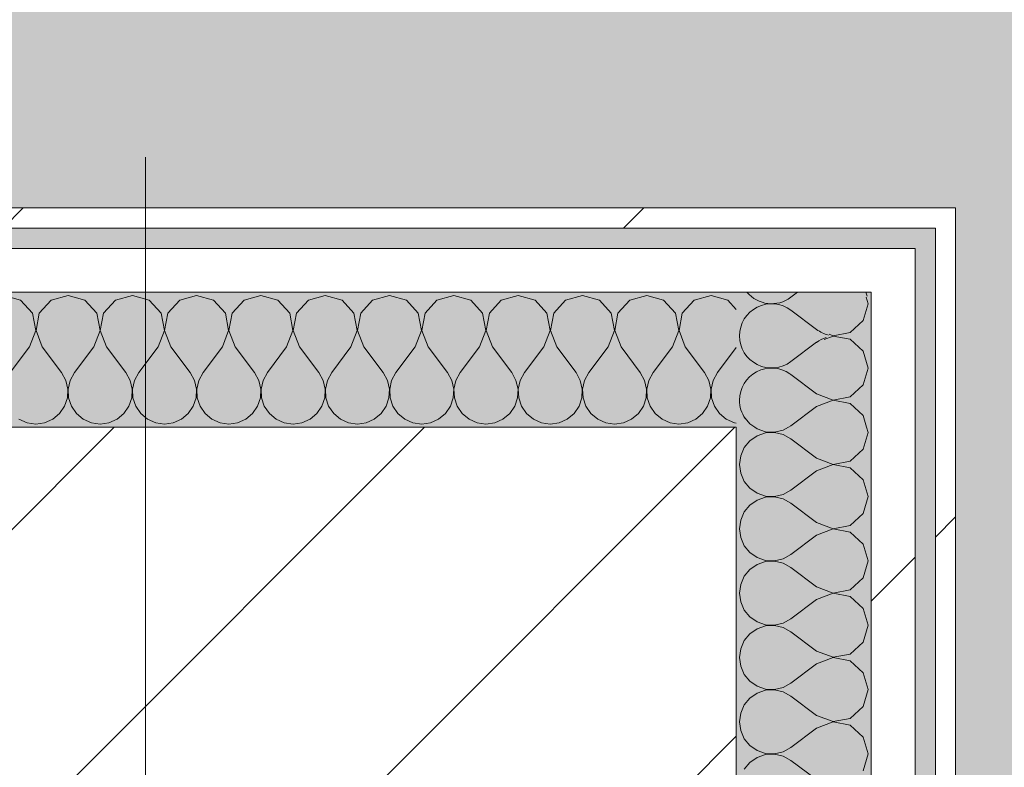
# Model space of a CAD drawing. Header units: millimetres. Extents: x -40968 to 13979, y -19284 to 4746.
# Tile 102 of 113: x -1833 to -1542, y -16890 to -16668. Entities that reach past the tile are written whole.
import ezdxf

# ---------------------------------------------------------------- set-up
doc = ezdxf.new("R2010")
doc.units = ezdxf.units.MM
doc.header["$MEASUREMENT"] = 0
doc.linetypes.add('Wipeout_Contour', pattern=[1000, 0, -1000])
for name, color, linetype in [('10_ESTR_Pilars', 7, 'Continuous'), ('Nuevo_08_E_Envans secs', 7, 'Continuous'), ('Nuevo_14_PAV_Soft Light Grey 0554', 7, 'Continuous')]:
    doc.layers.add(name, color=color, linetype=linetype)
for name, color, linetype, lineweight in [('10_ESTR_Pilars_Pluma_Nº__20', 1, 'Continuous', 5), ('10_ESTR_Pilars_Pluma_Nº__28', 7, 'Continuous', 20), ('10_ESTR_Pilars_Pluma_Nº__42', 8, 'Continuous', 25), ('Nuevo_08_E_Envans secs_Pluma_Nº__1', 7, 'Continuous', 5)]:
    doc.layers.add(name, color=color, linetype=linetype, lineweight=lineweight)
for name, color, linetype, lineweight, true_color in [('Nuevo_08_E_Envans secs_Pluma_Nº__102', 7, 'Continuous', 5, 0xcccccc), ('Nuevo_08_E_Envans secs_Pluma_Nº__171', 171, 'Continuous', 13, 0xaaaaff), ('Nuevo_08_E_Envans secs_Pluma_Nº__177', 7, 'Continuous', 15, 0xf7e046), ('Nuevo_14_PAV_Soft Light Grey 0554_Pluma_Nº__245', 7, 'Continuous', 13, 0xe8e8e8)]:
    doc.layers.add(name, color=color, linetype=linetype, lineweight=lineweight, true_color=true_color)
pattern_1 = [(45, (0, 0), (-183.8478, 183.8478), [195, -65]), (45, (7e-14, 183.85), (-183.8478, 183.8478), [195, -65])]

# ---------------------------------------------------------------- blocks, each defined once
blk = doc.blocks.new('Forjado_1_1', base_point=(-23046.79, -1194.06))
at = {"layer": 'Nuevo_14_PAV_Soft Light Grey 0554_Pluma_Nº__245', "linetype": 'Continuous', "lineweight": 0, "true_color": 0xe8e8e8}
h = blk.add_hatch(color=254, dxfattribs=at)
h.paths.add_polyline_path([(-23046.79, -1194.06), (-1631.11, -1193.63), (-1631.11, -6938.97), (-1556.11, -6938.97), (-1556.11, -7503.98), (-1616.26, -7503.98), (-1616.05, -11935.98), (-1564.89, -11935.98), (-1564.89, -12491.98), (-2024.11, -12491.98), (-2024.11, -12338.98), (-6997.39, -12338.98), (-6997.39, -12391.98), (-3637.68, -12391.98), (-3638.94, -13690.72), (-3644.87, -17130.96), (428.17, -17130.98), (428.89, -16788.98), (778.89, -16788.98), (778.35, -17142.97), (2622.91, -17145.82), (2623.01, -17079.79), (3389.91, -17080.98), (3389.61, -17276.98), (5489.84, -17280.21), (5489.84, -17141.49), (5763.89, -17141.49), (5763.89, -16738.98), (6378.89, -16738.98), (6378.89, -12488.98), (5778.89, -12488.98), (5779.74, -11938.87), (6782.11, -11938.85), (6782.11, -9207.42), (6082.11, -9207.42), (6016.11, -7504.98), (6016.11, -9073.42), (2073.42, -9073.42), (2073.42, -5267.32), (5998.89, -5267.32), (5998.89, -1708.98), (5884.89, -967.98), (7332.11, -967.98), (7332.11, 1999.55), (-28277.4, 1999.55), (-23028.39, 1969.01)])
h.paths.add_polyline_path([(492.89, -5267.32), (1951.42, -5267.32), (1951.42, -9073.42), (492.89, -9073.42)], flags=0)
blk = doc.blocks.new('*X432')
at = {"layer": 'Nuevo_08_E_Envans secs_Pluma_Nº__102', "color": 254, "linetype": 'Continuous', "lineweight": 5, "true_color": 0xcccccc}
for p, q in [((-1602.92, -16748.98), (-1604.92, -16750.48)), ((-1597.3, -16760), (-1604.92, -16754.29)), ((-1597.3, -16763.81), (-1604.92, -16769.52))]:
    blk.add_line(p, q, dxfattribs=at)
for centre, start, end in [((-1610.63, -16742.86), 219.9756, 306.8699), ((-1591.59, -16752.38), 13.3318, 20.9491), ((-1610.63, -16761.9), 53.1301, 180), ((-1610.63, -16761.9), 180, 306.8699), ((-1591.59, -16752.38), 233.1301, 256.6682), ((-1591.59, -16771.43), 107.7747, 126.8699), ((-1610.63, -16780.95), 55.4925, 180), ((-1610.63, -16780.95), 180, 214.5075)]:
    blk.add_arc(centre, 9.52, start, end, dxfattribs=at)
blk = doc.blocks.new('*X437')
at = {"layer": 'Nuevo_08_E_Envans secs_Pluma_Nº__102', "color": 254, "linetype": 'Continuous', "lineweight": 5, "true_color": 0xcccccc}
for p, q in [((-1615.61, -16788.98), (-1614.89, -16789.47)), ((-1614.89, -16789.47), (-1612.4, -16790.31)), ((-1612.4, -16790.64), (-1614.89, -16791.48)), ((-1612.4, -16790.31), (-1609.78, -16790.44)), ((-1609.78, -16790.51), (-1612.4, -16790.64)), ((-1609.78, -16790.44), (-1607.22, -16789.84)), ((-1607.22, -16791.11), (-1609.78, -16790.51)), ((-1607.22, -16789.84), (-1605.65, -16788.98)), ((-1604.92, -16792.38), (-1607.22, -16791.11)), ((-1583.48, -16795.48), (-1582.06, -16790.48)), ((-1582.06, -16790.48), (-1582.49, -16788.98)), ((-1617.06, -16792.97), (-1618.73, -16794.99)), ((-1614.89, -16791.48), (-1617.06, -16792.97)), ((-1597.3, -16798.1), (-1604.92, -16792.38)), ((-1618.73, -16794.99), (-1619.79, -16797.4)), ((-1587.33, -16798.99), (-1583.48, -16795.48)), ((-1619.79, -16797.4), (-1620.16, -16800)), ((-1620.16, -16800), (-1619.79, -16802.6)), ((-1597.3, -16798.1), (-1592.44, -16799.96)), ((-1592.44, -16799.96), (-1587.33, -16798.99)), ((-1619.79, -16802.6), (-1618.73, -16805.01)), ((-1597.3, -16801.9), (-1604.92, -16807.62)), ((-1592.44, -16800.04), (-1597.3, -16801.9)), ((-1587.33, -16801.01), (-1592.44, -16800.04)), ((-1583.48, -16804.52), (-1587.33, -16801.01)), ((-1618.73, -16805.01), (-1617.06, -16807.03)), ((-1582.06, -16809.52), (-1583.48, -16804.52)), ((-1617.06, -16807.03), (-1614.89, -16808.52)), ((-1614.89, -16808.52), (-1612.4, -16809.36)), ((-1607.22, -16808.89), (-1604.92, -16807.62)), ((-1614.89, -16810.53), (-1617.06, -16812.02)), ((-1612.4, -16809.69), (-1614.89, -16810.53)), ((-1612.4, -16809.36), (-1609.78, -16809.49)), ((-1609.78, -16809.56), (-1612.4, -16809.69)), ((-1609.78, -16809.49), (-1607.22, -16808.89)), ((-1607.22, -16810.16), (-1609.78, -16809.56)), ((-1604.92, -16811.43), (-1607.22, -16810.16)), ((-1597.3, -16817.14), (-1604.92, -16811.43)), ((-1583.48, -16814.53), (-1582.06, -16809.52)), ((-1618.73, -16814.04), (-1619.79, -16816.45)), ((-1617.06, -16812.02), (-1618.73, -16814.04)), ((-1587.33, -16818.04), (-1583.48, -16814.53)), ((-1619.79, -16816.45), (-1620.16, -16819.05)), ((-1597.3, -16817.14), (-1592.44, -16819.01)), ((-1620.16, -16819.05), (-1619.79, -16821.65)), ((-1592.44, -16819.09), (-1597.3, -16820.95)), ((-1592.44, -16819.01), (-1587.33, -16818.04)), ((-1587.33, -16820.05), (-1592.44, -16819.09)), ((-1583.48, -16823.56), (-1587.33, -16820.05)), ((-1619.79, -16821.65), (-1618.73, -16824.05)), ((-1597.3, -16820.95), (-1604.92, -16826.67)), ((-1618.73, -16824.05), (-1617.06, -16826.08)), ((-1617.06, -16826.08), (-1614.89, -16827.57)), ((-1582.06, -16828.57), (-1583.48, -16823.56)), ((-1614.89, -16827.57), (-1612.4, -16828.41)), ((-1612.4, -16828.74), (-1614.89, -16829.58)), ((-1612.4, -16828.41), (-1609.78, -16828.53)), ((-1609.78, -16828.61), (-1612.4, -16828.74)), ((-1609.78, -16828.53), (-1607.22, -16827.94)), ((-1607.22, -16829.2), (-1609.78, -16828.61)), ((-1607.22, -16827.94), (-1604.92, -16826.67)), ((-1583.48, -16833.58), (-1582.06, -16828.57)), ((-1617.06, -16831.06), (-1618.73, -16833.09)), ((-1614.89, -16829.58), (-1617.06, -16831.06)), ((-1604.92, -16830.48), (-1607.22, -16829.2)), ((-1597.3, -16836.19), (-1604.92, -16830.48)), ((-1618.73, -16833.09), (-1619.79, -16835.49)), ((-1587.33, -16837.09), (-1583.48, -16833.58)), ((-1619.79, -16835.49), (-1620.16, -16838.1)), ((-1597.3, -16836.19), (-1592.44, -16838.06)), ((-1592.44, -16838.06), (-1587.33, -16837.09)), ((-1620.16, -16838.1), (-1619.79, -16840.7)), ((-1619.79, -16840.7), (-1618.73, -16843.1)), ((-1597.3, -16840), (-1604.92, -16845.71)), ((-1592.44, -16838.13), (-1597.3, -16840)), ((-1587.33, -16839.1), (-1592.44, -16838.13)), ((-1583.48, -16842.61), (-1587.33, -16839.1)), ((-1618.73, -16843.1), (-1617.06, -16845.13)), ((-1582.06, -16847.62), (-1583.48, -16842.61)), ((-1617.06, -16845.13), (-1614.89, -16846.61)), ((-1614.89, -16846.61), (-1612.4, -16847.45)), ((-1607.22, -16846.99), (-1604.92, -16845.71)), ((-1614.89, -16848.62), (-1617.06, -16850.11)), ((-1612.4, -16847.78), (-1614.89, -16848.62)), ((-1612.4, -16847.45), (-1609.78, -16847.58)), ((-1609.78, -16847.66), (-1612.4, -16847.78)), ((-1609.78, -16847.58), (-1607.22, -16846.99)), ((-1607.22, -16848.25), (-1609.78, -16847.66)), ((-1604.92, -16849.52), (-1607.22, -16848.25)), ((-1597.3, -16855.24), (-1604.92, -16849.52)), ((-1583.48, -16852.63), (-1582.06, -16847.62)), ((-1618.73, -16852.14), (-1619.79, -16854.54)), ((-1617.06, -16850.11), (-1618.73, -16852.14)), ((-1619.79, -16854.54), (-1620.16, -16857.14)), ((-1597.3, -16855.24), (-1592.44, -16857.1)), ((-1587.33, -16856.14), (-1583.48, -16852.63)), ((-1620.16, -16857.14), (-1619.79, -16859.75)), ((-1592.44, -16857.18), (-1597.3, -16859.05)), ((-1592.44, -16857.1), (-1587.33, -16856.14)), ((-1587.33, -16858.15), (-1592.44, -16857.18)), ((-1583.48, -16861.66), (-1587.33, -16858.15)), ((-1619.79, -16859.75), (-1618.73, -16862.15)), ((-1597.3, -16859.05), (-1604.92, -16864.76)), ((-1618.73, -16862.15), (-1617.06, -16864.17)), ((-1582.06, -16866.67), (-1583.48, -16861.66)), ((-1617.06, -16864.17), (-1614.89, -16865.66)), ((-1614.89, -16865.66), (-1612.4, -16866.5)), ((-1612.4, -16866.83), (-1614.89, -16867.67)), ((-1612.4, -16866.5), (-1609.78, -16866.63)), ((-1609.78, -16866.71), (-1612.4, -16866.83)), ((-1609.78, -16866.63), (-1607.22, -16866.03)), ((-1607.22, -16867.3), (-1609.78, -16866.71)), ((-1607.22, -16866.03), (-1604.92, -16864.76)), ((-1583.48, -16871.67), (-1582.06, -16866.67)), ((-1617.06, -16869.16), (-1618.73, -16871.18)), ((-1614.89, -16867.67), (-1617.06, -16869.16)), ((-1604.92, -16868.57), (-1607.22, -16867.3)), ((-1597.3, -16874.29), (-1604.92, -16868.57)), ((-1618.73, -16871.18), (-1619.79, -16873.59)), ((-1587.33, -16875.19), (-1583.48, -16871.67)), ((-1619.79, -16873.59), (-1620.16, -16876.19)), ((-1597.3, -16874.29), (-1592.44, -16876.15)), ((-1592.44, -16876.15), (-1587.33, -16875.19)), ((-1620.16, -16876.19), (-1619.79, -16878.79)), ((-1597.3, -16878.1), (-1604.92, -16883.81)), ((-1592.44, -16876.23), (-1597.3, -16878.1)), ((-1587.33, -16877.2), (-1592.44, -16876.23)), ((-1583.48, -16880.71), (-1587.33, -16877.2)), ((-1619.79, -16878.79), (-1618.73, -16881.2)), ((-1618.73, -16881.2), (-1617.06, -16883.22)), ((-1582.06, -16885.71), (-1583.48, -16880.71)), ((-1617.06, -16883.22), (-1614.89, -16884.71)), ((-1607.22, -16885.08), (-1604.92, -16883.81)), ((-1614.89, -16886.72), (-1617.06, -16888.21)), ((-1614.89, -16884.71), (-1612.4, -16885.55)), ((-1612.4, -16885.88), (-1614.89, -16886.72)), ((-1612.4, -16885.55), (-1609.78, -16885.68)), ((-1609.78, -16885.75), (-1612.4, -16885.88)), ((-1609.78, -16885.68), (-1607.22, -16885.08)), ((-1607.22, -16886.35), (-1609.78, -16885.75)), ((-1604.92, -16887.62), (-1607.22, -16886.35)), ((-1583.48, -16890.72), (-1582.06, -16885.71)), ((-1617.06, -16888.21), (-1618.73, -16890.23)), ((-1597.3, -16893.33), (-1604.92, -16887.62))]:
    blk.add_line(p, q, dxfattribs=at)
blk = doc.blocks.new('*X438')
at = {"layer": 'Nuevo_08_E_Envans secs_Pluma_Nº__102', "color": 254, "linetype": 'Continuous', "lineweight": 5, "true_color": 0xcccccc}
for p, q in [((-1583.48, -16757.39), (-1582.06, -16752.38)), ((-1582.06, -16752.38), (-1582.6, -16750.47)), ((-1587.33, -16760.9), (-1583.48, -16757.39)), ((-1592.44, -16761.94), (-1595.1, -16762.96)), ((-1593.57, -16761.43), (-1592.44, -16761.87)), ((-1592.44, -16761.87), (-1587.33, -16760.9)), ((-1587.33, -16762.91), (-1592.44, -16761.94)), ((-1583.48, -16766.42), (-1587.33, -16762.91)), ((-1582.06, -16771.43), (-1583.48, -16766.42)), ((-1604.92, -16773.33), (-1605.27, -16773.14)), ((-1597.3, -16779.05), (-1604.92, -16773.33)), ((-1583.48, -16776.44), (-1582.06, -16771.43)), ((-1587.33, -16779.95), (-1583.48, -16776.44)), ((-1597.3, -16779.05), (-1592.44, -16780.91)), ((-1592.44, -16780.99), (-1597.3, -16782.86)), ((-1592.44, -16780.91), (-1587.33, -16779.95)), ((-1587.33, -16781.96), (-1592.44, -16780.99)), ((-1583.48, -16785.47), (-1587.33, -16781.96)), ((-1597.3, -16782.86), (-1604.92, -16788.57)), ((-1618.44, -16786.31), (-1617.06, -16787.98)), ((-1617.06, -16787.98), (-1615.61, -16788.98)), ((-1582.49, -16788.98), (-1583.48, -16785.47)), ((-1605.65, -16788.98), (-1604.92, -16788.57))]:
    blk.add_line(p, q, dxfattribs=at)
blk = doc.blocks.new('Muro_137_1', base_point=(-1621.11, -17276.98))
at = {"color": 254, "linetype": 'Wipeout_Contour', "lineweight": 0, "ltscale": 50395.189096}
blk.add_wipeout([(-1562.11, -16729.98), (-1556.11, -16723.98), (-1562.11, -16723.98)], dxfattribs=at).dxf.layer = 'Nuevo_08_E_Envans secs'
at = {"color": 254, "linetype": 'Wipeout_Contour', "lineweight": 0, "ltscale": 50442.66969}
blk.add_wipeout([(-1581.11, -16735.98), (-1581.11, -16748.98), (-1568.11, -16735.98)], dxfattribs=at).dxf.layer = 'Nuevo_08_E_Envans secs'
at = {"layer": 'Nuevo_08_E_Envans secs_Pluma_Nº__171', "linetype": 'Continuous', "lineweight": 13, "true_color": 0xaaaaff}
h = blk.add_hatch(dxfattribs=at)
h.set_pattern_fill('Panellat_HPL_0001', color=161, style=0, pattern_type=2)
h.set_pattern_definition(pattern_1)
h.paths.add_polyline_path([(-1562.11, -16729.98), (-1556.11, -16723.98), (-1562.11, -16723.98)])
at = {"layer": 'Nuevo_08_E_Envans secs_Pluma_Nº__177', "linetype": 'Continuous', "lineweight": 15, "true_color": 0xf7e046}
h = blk.add_hatch(dxfattribs=at)
h.set_pattern_fill('Panellat_HPL_0001', color=53, style=0, pattern_type=2)
h.set_pattern_definition(pattern_1)
h.paths.add_polyline_path([(-1581.11, -16735.98), (-1581.11, -16748.98), (-1568.11, -16735.98)])
at = {"layer": 'Nuevo_08_E_Envans secs', "color": 7, "lineweight": 20}
blk.add_blockref('*X432', (0, 0), dxfattribs=at)
at = {"color": 254, "linetype": 'Wipeout_Contour', "lineweight": 0, "ltscale": 68008.48869}
blk.add_wipeout([(-1562.11, -16729.98), (-1562.11, -17130.98), (-1556.11, -17130.98), (-1556.11, -16729.98)], dxfattribs=at).dxf.layer = 'Nuevo_08_E_Envans secs'
at = {"color": 254, "linetype": 'Wipeout_Contour', "lineweight": 0, "ltscale": 68052.039862}
blk.add_wipeout([(-1581.11, -16748.98), (-1581.11, -17130.98), (-1568.11, -17130.98), (-1568.11, -16748.98)], dxfattribs=at).dxf.layer = 'Nuevo_08_E_Envans secs'
at = {"layer": 'Nuevo_08_E_Envans secs_Pluma_Nº__171', "linetype": 'Continuous', "lineweight": 13, "true_color": 0xaaaaff}
h = blk.add_hatch(dxfattribs=at)
h.set_pattern_fill('Panellat_HPL_0001', color=161, style=0, pattern_type=2)
h.set_pattern_definition(pattern_1)
h.paths.add_polyline_path([(-1562.11, -16729.98), (-1562.11, -17130.98), (-1556.11, -17130.98), (-1556.11, -16729.98)])
at = {"layer": 'Nuevo_08_E_Envans secs_Pluma_Nº__177', "linetype": 'Continuous', "lineweight": 15, "true_color": 0xf7e046}
h = blk.add_hatch(dxfattribs=at)
h.set_pattern_fill('Panellat_HPL_0001', color=53, style=0, pattern_type=2)
h.set_pattern_definition(pattern_1)
h.paths.add_polyline_path([(-1581.11, -16748.98), (-1581.11, -17130.98), (-1568.11, -17130.98), (-1568.11, -16748.98)])
at = {"layer": 'Nuevo_08_E_Envans secs_Pluma_Nº__1', "color": 7, "linetype": 'Continuous', "lineweight": 5}
for p, q in [((-1562.11, -17130.98), (-1562.11, -16735.98)), ((-1581.11, -17130.98), (-1581.11, -16788.98))]:
    blk.add_line(p, q, dxfattribs=at)
at = {"layer": 'Nuevo_08_E_Envans secs', "color": 7, "lineweight": 20}
for name in ['*X438', '*X437']:
    blk.add_blockref(name, (0, 0), dxfattribs=at)
at = {"color": 254, "linetype": 'Wipeout_Contour', "lineweight": 0, "ltscale": 50401.69485}
blk.add_wipeout([(-1562.11, -16729.98), (-1556.11, -16729.98), (-1556.11, -16723.98)], dxfattribs=at).dxf.layer = 'Nuevo_08_E_Envans secs'
at = {"color": 254, "linetype": 'Wipeout_Contour', "lineweight": 0, "ltscale": 50455.484554}
blk.add_wipeout([(-1581.11, -16748.98), (-1568.11, -16748.98), (-1568.11, -16735.98)], dxfattribs=at).dxf.layer = 'Nuevo_08_E_Envans secs'
at = {"layer": 'Nuevo_08_E_Envans secs_Pluma_Nº__171', "linetype": 'Continuous', "lineweight": 13, "true_color": 0xaaaaff}
h = blk.add_hatch(dxfattribs=at)
h.set_pattern_fill('Panellat_HPL_0001', color=161, style=0, pattern_type=2)
h.set_pattern_definition(pattern_1)
h.paths.add_polyline_path([(-1562.11, -16729.98), (-1556.11, -16729.98), (-1556.11, -16723.98)])
at = {"layer": 'Nuevo_08_E_Envans secs_Pluma_Nº__177', "linetype": 'Continuous', "lineweight": 15, "true_color": 0xf7e046}
h = blk.add_hatch(dxfattribs=at)
h.set_pattern_fill('Panellat_HPL_0001', color=53, style=0, pattern_type=2)
h.set_pattern_definition(pattern_1)
h.paths.add_polyline_path([(-1581.11, -16748.98), (-1568.11, -16748.98), (-1568.11, -16735.98)])
at = {"layer": 'Nuevo_08_E_Envans secs_Pluma_Nº__1', "color": 7, "linetype": 'Continuous', "lineweight": 5}
for p, q in [((-1562.11, -16729.98), (-1568.11, -16729.98)), ((-1562.11, -16735.98), (-1562.11, -16729.98)), ((-1568.11, -16735.98), (-1581.11, -16735.98)), ((-1568.11, -16748.98), (-1568.11, -16735.98)), ((-1581.11, -16748.98), (-1621.11, -16748.98)), ((-1581.11, -16788.98), (-1581.11, -16748.98)), ((-1568.11, -17130.98), (-1568.11, -16748.98))]:
    blk.add_line(p, q, dxfattribs=at)
at = {"layer": 'Nuevo_08_E_Envans secs_Pluma_Nº__1', "color": 7, "linetype": 'Continuous', "lineweight": 5, "flags": 128}
for points in [[(-1556.11, -16723.98), (-1562.11, -16723.98)], [(-1556.11, -17130.98), (-1556.11, -16723.98)]]:
    blk.add_lwpolyline(points, dxfattribs=at)
blk = doc.blocks.new('*X441')
at = {"layer": 'Nuevo_08_E_Envans secs_Pluma_Nº__102', "color": 254, "linetype": 'Continuous', "lineweight": 5, "true_color": 0xcccccc}
for p, q in [((-1833.09, -16751.35), (-1838.1, -16749.93)), ((-1819.05, -16749.93), (-1824.05, -16751.35)), ((-1814.04, -16751.35), (-1819.05, -16749.93)), ((-1800, -16749.93), (-1805.01, -16751.35)), ((-1794.99, -16751.35), (-1800, -16749.93)), ((-1780.95, -16749.93), (-1785.96, -16751.35)), ((-1775.95, -16751.35), (-1780.95, -16749.93)), ((-1761.9, -16749.93), (-1766.91, -16751.35)), ((-1756.9, -16751.35), (-1761.9, -16749.93)), ((-1742.86, -16749.93), (-1747.86, -16751.35)), ((-1737.85, -16751.35), (-1742.86, -16749.93)), ((-1723.81, -16749.93), (-1728.82, -16751.35)), ((-1718.8, -16751.35), (-1723.81, -16749.93)), ((-1704.76, -16749.93), (-1709.77, -16751.35)), ((-1699.75, -16751.35), (-1704.76, -16749.93)), ((-1685.71, -16749.93), (-1690.72, -16751.35)), ((-1680.71, -16751.35), (-1685.71, -16749.93)), ((-1666.67, -16749.93), (-1671.67, -16751.35)), ((-1661.66, -16751.35), (-1666.67, -16749.93)), ((-1647.62, -16749.93), (-1652.63, -16751.35)), ((-1642.61, -16751.35), (-1647.62, -16749.93)), ((-1628.57, -16749.93), (-1633.58, -16751.35)), ((-1623.56, -16751.35), (-1628.57, -16749.93)), ((-1829.58, -16755.19), (-1833.09, -16751.35)), ((-1824.05, -16751.35), (-1827.57, -16755.19)), ((-1810.53, -16755.19), (-1814.04, -16751.35)), ((-1805.01, -16751.35), (-1808.52, -16755.19)), ((-1791.48, -16755.19), (-1794.99, -16751.35)), ((-1785.96, -16751.35), (-1789.47, -16755.19)), ((-1772.43, -16755.19), (-1775.95, -16751.35)), ((-1766.91, -16751.35), (-1770.42, -16755.19)), ((-1753.39, -16755.19), (-1756.9, -16751.35)), ((-1747.86, -16751.35), (-1751.38, -16755.19)), ((-1734.34, -16755.19), (-1737.85, -16751.35)), ((-1728.82, -16751.35), (-1732.33, -16755.19)), ((-1715.29, -16755.19), (-1718.8, -16751.35)), ((-1709.77, -16751.35), (-1713.28, -16755.19)), ((-1696.24, -16755.19), (-1699.75, -16751.35)), ((-1690.72, -16751.35), (-1694.23, -16755.19)), ((-1677.2, -16755.19), (-1680.71, -16751.35)), ((-1671.67, -16751.35), (-1675.19, -16755.19)), ((-1658.15, -16755.19), (-1661.66, -16751.35)), ((-1652.63, -16751.35), (-1656.14, -16755.19)), ((-1639.1, -16755.19), (-1642.61, -16751.35)), ((-1633.58, -16751.35), (-1637.09, -16755.19)), ((-1621.11, -16754.04), (-1623.56, -16751.35)), ((-1828.61, -16760.31), (-1829.58, -16755.19)), ((-1827.57, -16755.19), (-1828.53, -16760.31)), ((-1809.56, -16760.31), (-1810.53, -16755.19)), ((-1808.52, -16755.19), (-1809.49, -16760.31)), ((-1790.51, -16760.31), (-1791.48, -16755.19)), ((-1789.47, -16755.19), (-1790.44, -16760.31)), ((-1771.47, -16760.31), (-1772.43, -16755.19)), ((-1770.42, -16755.19), (-1771.39, -16760.31)), ((-1752.42, -16760.31), (-1753.39, -16755.19)), ((-1751.38, -16755.19), (-1752.34, -16760.31)), ((-1733.37, -16760.31), (-1734.34, -16755.19)), ((-1732.33, -16755.19), (-1733.29, -16760.31)), ((-1714.32, -16760.31), (-1715.29, -16755.19)), ((-1713.28, -16755.19), (-1714.25, -16760.31)), ((-1695.28, -16760.31), (-1696.24, -16755.19)), ((-1694.23, -16755.19), (-1695.2, -16760.31)), ((-1676.23, -16760.31), (-1677.2, -16755.19)), ((-1675.19, -16755.19), (-1676.15, -16760.31)), ((-1657.18, -16760.31), (-1658.15, -16755.19)), ((-1656.14, -16755.19), (-1657.1, -16760.31)), ((-1638.13, -16760.31), (-1639.1, -16755.19)), ((-1637.09, -16755.19), (-1638.06, -16760.31)), ((-1830.48, -16765.17), (-1828.61, -16760.31)), ((-1828.53, -16760.31), (-1826.67, -16765.17)), ((-1811.43, -16765.17), (-1809.56, -16760.31)), ((-1809.49, -16760.31), (-1807.62, -16765.17)), ((-1792.38, -16765.17), (-1790.51, -16760.31)), ((-1790.44, -16760.31), (-1788.57, -16765.17)), ((-1773.33, -16765.17), (-1771.47, -16760.31)), ((-1771.39, -16760.31), (-1769.52, -16765.17)), ((-1754.29, -16765.17), (-1752.42, -16760.31)), ((-1752.34, -16760.31), (-1750.48, -16765.17)), ((-1735.24, -16765.17), (-1733.37, -16760.31)), ((-1733.29, -16760.31), (-1731.43, -16765.17)), ((-1716.19, -16765.17), (-1714.32, -16760.31)), ((-1714.25, -16760.31), (-1712.38, -16765.17)), ((-1697.14, -16765.17), (-1695.28, -16760.31)), ((-1695.2, -16760.31), (-1693.33, -16765.17)), ((-1678.1, -16765.17), (-1676.23, -16760.31)), ((-1676.15, -16760.31), (-1674.29, -16765.17)), ((-1659.05, -16765.17), (-1657.18, -16760.31)), ((-1657.1, -16760.31), (-1655.24, -16765.17)), ((-1640, -16765.17), (-1638.13, -16760.31)), ((-1638.06, -16760.31), (-1636.19, -16765.17)), ((-1830.48, -16765.17), (-1836.19, -16772.79)), ((-1826.67, -16765.17), (-1820.95, -16772.79)), ((-1811.43, -16765.17), (-1817.14, -16772.79)), ((-1807.62, -16765.17), (-1801.9, -16772.79)), ((-1792.38, -16765.17), (-1798.1, -16772.79)), ((-1788.57, -16765.17), (-1782.86, -16772.79)), ((-1773.33, -16765.17), (-1779.05, -16772.79)), ((-1769.52, -16765.17), (-1763.81, -16772.79)), ((-1754.29, -16765.17), (-1760, -16772.79)), ((-1750.48, -16765.17), (-1744.76, -16772.79)), ((-1735.24, -16765.17), (-1740.95, -16772.79)), ((-1731.43, -16765.17), (-1725.71, -16772.79)), ((-1716.19, -16765.17), (-1721.9, -16772.79)), ((-1712.38, -16765.17), (-1706.67, -16772.79)), ((-1697.14, -16765.17), (-1702.86, -16772.79)), ((-1693.33, -16765.17), (-1687.62, -16772.79)), ((-1678.1, -16765.17), (-1683.81, -16772.79)), ((-1674.29, -16765.17), (-1668.57, -16772.79)), ((-1659.05, -16765.17), (-1664.76, -16772.79)), ((-1655.24, -16765.17), (-1649.52, -16772.79)), ((-1640, -16765.17), (-1645.71, -16772.79)), ((-1636.19, -16765.17), (-1630.48, -16772.79)), ((-1621.11, -16765.38), (-1626.67, -16772.79)), ((-1819.68, -16775.08), (-1820.95, -16772.79)), ((-1817.14, -16772.79), (-1818.41, -16775.08)), ((-1800.63, -16775.08), (-1801.9, -16772.79)), ((-1798.1, -16772.79), (-1799.37, -16775.08)), ((-1781.59, -16775.08), (-1782.86, -16772.79)), ((-1779.05, -16772.79), (-1780.32, -16775.08)), ((-1762.54, -16775.08), (-1763.81, -16772.79)), ((-1760, -16772.79), (-1761.27, -16775.08)), ((-1743.49, -16775.08), (-1744.76, -16772.79)), ((-1740.95, -16772.79), (-1742.22, -16775.08)), ((-1724.44, -16775.08), (-1725.71, -16772.79)), ((-1721.9, -16772.79), (-1723.18, -16775.08)), ((-1705.4, -16775.08), (-1706.67, -16772.79)), ((-1702.86, -16772.79), (-1704.13, -16775.08)), ((-1686.35, -16775.08), (-1687.62, -16772.79)), ((-1683.81, -16772.79), (-1685.08, -16775.08)), ((-1667.3, -16775.08), (-1668.57, -16772.79)), ((-1664.76, -16772.79), (-1666.03, -16775.08)), ((-1648.25, -16775.08), (-1649.52, -16772.79)), ((-1645.71, -16772.79), (-1646.99, -16775.08)), ((-1629.2, -16775.08), (-1630.48, -16772.79)), ((-1626.67, -16772.79), (-1627.94, -16775.08)), ((-1819.09, -16777.64), (-1819.68, -16775.08)), ((-1818.41, -16775.08), (-1819.01, -16777.64)), ((-1800.04, -16777.64), (-1800.63, -16775.08)), ((-1799.37, -16775.08), (-1799.96, -16777.64)), ((-1780.99, -16777.64), (-1781.59, -16775.08)), ((-1780.32, -16775.08), (-1780.91, -16777.64)), ((-1761.94, -16777.64), (-1762.54, -16775.08)), ((-1761.27, -16775.08), (-1761.87, -16777.64)), ((-1742.9, -16777.64), (-1743.49, -16775.08)), ((-1742.22, -16775.08), (-1742.82, -16777.64)), ((-1723.85, -16777.64), (-1724.44, -16775.08)), ((-1723.18, -16775.08), (-1723.77, -16777.64)), ((-1704.8, -16777.64), (-1705.4, -16775.08)), ((-1704.13, -16775.08), (-1704.72, -16777.64)), ((-1685.75, -16777.64), (-1686.35, -16775.08)), ((-1685.08, -16775.08), (-1685.68, -16777.64)), ((-1666.71, -16777.64), (-1667.3, -16775.08)), ((-1666.03, -16775.08), (-1666.63, -16777.64)), ((-1647.66, -16777.64), (-1648.25, -16775.08)), ((-1646.99, -16775.08), (-1647.58, -16777.64)), ((-1628.61, -16777.64), (-1629.2, -16775.08)), ((-1627.94, -16775.08), (-1628.53, -16777.64)), ((-1819.21, -16780.27), (-1819.09, -16777.64)), ((-1819.01, -16777.64), (-1818.88, -16780.27)), ((-1800.17, -16780.27), (-1800.04, -16777.64)), ((-1799.96, -16777.64), (-1799.83, -16780.27)), ((-1781.12, -16780.27), (-1780.99, -16777.64)), ((-1780.91, -16777.64), (-1780.79, -16780.27)), ((-1762.07, -16780.27), (-1761.94, -16777.64)), ((-1761.87, -16777.64), (-1761.74, -16780.27)), ((-1743.02, -16780.27), (-1742.9, -16777.64)), ((-1742.82, -16777.64), (-1742.69, -16780.27)), ((-1723.98, -16780.27), (-1723.85, -16777.64)), ((-1723.77, -16777.64), (-1723.64, -16780.27)), ((-1704.93, -16780.27), (-1704.8, -16777.64)), ((-1704.72, -16777.64), (-1704.6, -16780.27)), ((-1685.88, -16780.27), (-1685.75, -16777.64)), ((-1685.68, -16777.64), (-1685.55, -16780.27)), ((-1666.83, -16780.27), (-1666.71, -16777.64)), ((-1666.63, -16777.64), (-1666.5, -16780.27)), ((-1647.78, -16780.27), (-1647.66, -16777.64)), ((-1647.58, -16777.64), (-1647.45, -16780.27)), ((-1628.74, -16780.27), (-1628.61, -16777.64)), ((-1628.53, -16777.64), (-1628.41, -16780.27)), ((-1820.05, -16782.76), (-1819.21, -16780.27)), ((-1818.88, -16780.27), (-1818.04, -16782.76)), ((-1801.01, -16782.76), (-1800.17, -16780.27)), ((-1799.83, -16780.27), (-1798.99, -16782.76)), ((-1781.96, -16782.76), (-1781.12, -16780.27)), ((-1780.79, -16780.27), (-1779.95, -16782.76)), ((-1762.91, -16782.76), (-1762.07, -16780.27)), ((-1761.74, -16780.27), (-1760.9, -16782.76)), ((-1743.86, -16782.76), (-1743.02, -16780.27)), ((-1742.69, -16780.27), (-1741.85, -16782.76)), ((-1724.81, -16782.76), (-1723.98, -16780.27)), ((-1723.64, -16780.27), (-1722.8, -16782.76)), ((-1705.77, -16782.76), (-1704.93, -16780.27)), ((-1704.6, -16780.27), (-1703.76, -16782.76)), ((-1686.72, -16782.76), (-1685.88, -16780.27)), ((-1685.55, -16780.27), (-1684.71, -16782.76)), ((-1667.67, -16782.76), (-1666.83, -16780.27)), ((-1666.5, -16780.27), (-1665.66, -16782.76)), ((-1648.62, -16782.76), (-1647.78, -16780.27)), ((-1647.45, -16780.27), (-1646.61, -16782.76)), ((-1629.58, -16782.76), (-1628.74, -16780.27)), ((-1628.41, -16780.27), (-1627.57, -16782.76)), ((-1823.56, -16786.6), (-1821.54, -16784.92)), ((-1821.54, -16784.92), (-1820.05, -16782.76)), ((-1818.04, -16782.76), (-1816.55, -16784.92)), ((-1816.55, -16784.92), (-1814.53, -16786.6)), ((-1804.52, -16786.6), (-1802.49, -16784.92)), ((-1802.49, -16784.92), (-1801.01, -16782.76)), ((-1798.99, -16782.76), (-1797.51, -16784.92)), ((-1797.51, -16784.92), (-1795.48, -16786.6)), ((-1785.47, -16786.6), (-1783.45, -16784.92)), ((-1783.45, -16784.92), (-1781.96, -16782.76)), ((-1779.95, -16782.76), (-1778.46, -16784.92)), ((-1778.46, -16784.92), (-1776.44, -16786.6)), ((-1766.42, -16786.6), (-1764.4, -16784.92)), ((-1764.4, -16784.92), (-1762.91, -16782.76)), ((-1760.9, -16782.76), (-1759.41, -16784.92)), ((-1759.41, -16784.92), (-1757.39, -16786.6)), ((-1747.37, -16786.6), (-1745.35, -16784.92)), ((-1745.35, -16784.92), (-1743.86, -16782.76)), ((-1741.85, -16782.76), (-1740.36, -16784.92)), ((-1740.36, -16784.92), (-1738.34, -16786.6)), ((-1728.33, -16786.6), (-1726.3, -16784.92)), ((-1726.3, -16784.92), (-1724.81, -16782.76)), ((-1722.8, -16782.76), (-1721.32, -16784.92)), ((-1721.32, -16784.92), (-1719.29, -16786.6)), ((-1709.28, -16786.6), (-1707.26, -16784.92)), ((-1707.26, -16784.92), (-1705.77, -16782.76)), ((-1703.76, -16782.76), (-1702.27, -16784.92)), ((-1702.27, -16784.92), (-1700.25, -16786.6)), ((-1690.23, -16786.6), (-1688.21, -16784.92)), ((-1688.21, -16784.92), (-1686.72, -16782.76)), ((-1684.71, -16782.76), (-1683.22, -16784.92)), ((-1683.22, -16784.92), (-1681.2, -16786.6)), ((-1671.18, -16786.6), (-1669.16, -16784.92)), ((-1669.16, -16784.92), (-1667.67, -16782.76)), ((-1665.66, -16782.76), (-1664.17, -16784.92)), ((-1664.17, -16784.92), (-1662.15, -16786.6)), ((-1652.14, -16786.6), (-1650.11, -16784.92)), ((-1650.11, -16784.92), (-1648.62, -16782.76)), ((-1646.61, -16782.76), (-1645.13, -16784.92)), ((-1645.13, -16784.92), (-1643.1, -16786.6)), ((-1633.09, -16786.6), (-1631.06, -16784.92)), ((-1631.06, -16784.92), (-1629.58, -16782.76)), ((-1627.57, -16782.76), (-1626.08, -16784.92)), ((-1626.08, -16784.92), (-1624.05, -16786.6)), ((-1833.58, -16786.6), (-1831.17, -16787.66)), ((-1831.17, -16787.66), (-1828.57, -16788.02)), ((-1828.57, -16788.02), (-1825.97, -16787.66)), ((-1825.97, -16787.66), (-1823.56, -16786.6)), ((-1814.53, -16786.6), (-1812.13, -16787.66)), ((-1812.13, -16787.66), (-1809.52, -16788.02)), ((-1809.52, -16788.02), (-1806.92, -16787.66)), ((-1806.92, -16787.66), (-1804.52, -16786.6)), ((-1795.48, -16786.6), (-1793.08, -16787.66)), ((-1793.08, -16787.66), (-1790.48, -16788.02)), ((-1790.48, -16788.02), (-1787.87, -16787.66)), ((-1787.87, -16787.66), (-1785.47, -16786.6)), ((-1776.44, -16786.6), (-1774.03, -16787.66)), ((-1774.03, -16787.66), (-1771.43, -16788.02)), ((-1771.43, -16788.02), (-1768.83, -16787.66)), ((-1768.83, -16787.66), (-1766.42, -16786.6)), ((-1757.39, -16786.6), (-1754.98, -16787.66)), ((-1754.98, -16787.66), (-1752.38, -16788.02)), ((-1752.38, -16788.02), (-1749.78, -16787.66)), ((-1749.78, -16787.66), (-1747.37, -16786.6)), ((-1738.34, -16786.6), (-1735.94, -16787.66)), ((-1735.94, -16787.66), (-1733.33, -16788.02)), ((-1733.33, -16788.02), (-1730.73, -16787.66)), ((-1730.73, -16787.66), (-1728.33, -16786.6)), ((-1719.29, -16786.6), (-1716.89, -16787.66)), ((-1716.89, -16787.66), (-1714.29, -16788.02)), ((-1714.29, -16788.02), (-1711.68, -16787.66)), ((-1711.68, -16787.66), (-1709.28, -16786.6)), ((-1700.25, -16786.6), (-1697.84, -16787.66)), ((-1697.84, -16787.66), (-1695.24, -16788.02)), ((-1695.24, -16788.02), (-1692.64, -16787.66)), ((-1692.64, -16787.66), (-1690.23, -16786.6)), ((-1681.2, -16786.6), (-1678.79, -16787.66)), ((-1678.79, -16787.66), (-1676.19, -16788.02)), ((-1676.19, -16788.02), (-1673.59, -16787.66)), ((-1673.59, -16787.66), (-1671.18, -16786.6)), ((-1662.15, -16786.6), (-1659.75, -16787.66)), ((-1659.75, -16787.66), (-1657.14, -16788.02)), ((-1657.14, -16788.02), (-1654.54, -16787.66)), ((-1654.54, -16787.66), (-1652.14, -16786.6)), ((-1643.1, -16786.6), (-1640.7, -16787.66)), ((-1640.7, -16787.66), (-1638.1, -16788.02)), ((-1638.1, -16788.02), (-1635.49, -16787.66)), ((-1635.49, -16787.66), (-1633.09, -16786.6)), ((-1624.05, -16786.6), (-1621.65, -16787.66)), ((-1621.65, -16787.66), (-1621.11, -16787.74))]:
    blk.add_line(p, q, dxfattribs=at)
blk = doc.blocks.new('Muro_138_1', base_point=(-1621.11, -16788.98))
at = {"color": 254, "linetype": 'Wipeout_Contour', "lineweight": 0, "ltscale": 67298.955119}
blk.add_wipeout([(-2030.11, -16729.98), (-1562.11, -16729.98), (-1562.11, -16723.98), (-2030.11, -16723.98)], dxfattribs=at).dxf.layer = 'Nuevo_08_E_Envans secs'
at = {"color": 254, "linetype": 'Wipeout_Contour', "lineweight": 0, "ltscale": 67359.593913}
blk.add_wipeout([(-2011.11, -16748.98), (-1581.11, -16748.98), (-1581.11, -16735.98), (-2011.11, -16735.98)], dxfattribs=at).dxf.layer = 'Nuevo_08_E_Envans secs'
at = {"layer": 'Nuevo_08_E_Envans secs_Pluma_Nº__171', "linetype": 'Continuous', "lineweight": 13, "true_color": 0xaaaaff}
h = blk.add_hatch(dxfattribs=at)
h.set_pattern_fill('Panellat_HPL_0001', color=161, style=0, pattern_type=2)
h.set_pattern_definition(pattern_1)
h.paths.add_polyline_path([(-2030.11, -16729.98), (-1562.11, -16729.98), (-1562.11, -16723.98), (-2030.11, -16723.98)])
at = {"layer": 'Nuevo_08_E_Envans secs_Pluma_Nº__177', "linetype": 'Continuous', "lineweight": 15, "true_color": 0xf7e046}
h = blk.add_hatch(dxfattribs=at)
h.set_pattern_fill('Panellat_HPL_0001', color=53, style=0, pattern_type=2)
h.set_pattern_definition(pattern_1)
h.paths.add_polyline_path([(-2011.11, -16748.98), (-1581.11, -16748.98), (-1581.11, -16735.98), (-2011.11, -16735.98)])
at = {"layer": 'Nuevo_08_E_Envans secs_Pluma_Nº__1', "color": 7, "linetype": 'Continuous', "lineweight": 5}
for p, q in [((-1568.11, -16729.98), (-2024.11, -16729.98)), ((-1562.11, -16729.98), (-1568.11, -16729.98)), ((-1581.11, -16735.98), (-2011.11, -16735.98)), ((-1568.11, -16735.98), (-1581.11, -16735.98)), ((-1621.11, -16748.98), (-1971.11, -16748.98)), ((-1581.11, -16748.98), (-1621.11, -16748.98))]:
    blk.add_line(p, q, dxfattribs=at)
at = {"layer": 'Nuevo_08_E_Envans secs_Pluma_Nº__1', "color": 7, "linetype": 'Continuous', "lineweight": 5, "flags": 128}
blk.add_lwpolyline([(-1562.11, -16723.98), (-2036.11, -16723.98)], dxfattribs=at)
at = {"layer": 'Nuevo_08_E_Envans secs', "color": 7, "lineweight": 20}
blk.add_blockref('*X441', (0, 0), dxfattribs=at)
blk = doc.blocks.new('Pilar_26_1', base_point=(-1796.11, -17013.98))
at = {"color": 254, "linetype": 'Wipeout_Contour', "lineweight": 0, "ltscale": 68437.672643}
blk.add_wipeout([(-1971.11, -17238.98), (-1621.11, -17238.98), (-1621.11, -16788.98), (-1971.11, -16788.98)], dxfattribs=at).dxf.layer = '10_ESTR_Pilars'
at = {"layer": '10_ESTR_Pilars_Pluma_Nº__42', "linetype": 'Continuous', "lineweight": 25}
h = blk.add_hatch(dxfattribs=at)
h.set_pattern_fill('00_GCT_trama_45º_e1_400__05', color=8, style=0, pattern_type=2)
h.set_pattern_definition([(45, (0, 0), (-45.96194, 45.96194), [])])
h.paths.add_polyline_path([(-1971.11, -17238.98), (-1621.11, -17238.98), (-1621.11, -16788.98), (-1971.11, -16788.98)])
at = {"layer": '10_ESTR_Pilars_Pluma_Nº__20', "color": 1, "linetype": 'Continuous', "lineweight": 5}
blk.add_line((-1796.11, -16933.98), (-1796.11, -16708.98), dxfattribs=at)
at = {"layer": '10_ESTR_Pilars_Pluma_Nº__28', "color": 7, "linetype": 'Continuous', "lineweight": 20, "flags": 128}
blk.add_lwpolyline([(-1971.11, -17238.98), (-1621.11, -17238.98), (-1621.11, -16788.98), (-1971.11, -16788.98)], close=True, dxfattribs=at)

msp = doc.modelspace()

# ---------------------------------------------------------------- block references
at = {"layer": 'Nuevo_14_PAV_Soft Light Grey 0554', "color": 254, "linetype": 'Continuous', "lineweight": 13, "true_color": 0xe8e8e8}
msp.add_blockref('Forjado_1_1', (-23046.79, -1194.06), dxfattribs=at)

# ---------------------------------------------------------------- next in the draw order: block references
at = {"layer": 'Nuevo_08_E_Envans secs', "color": 7, "lineweight": 20}
msp.add_blockref('Muro_137_1', (-1621.11, -17276.98), dxfattribs=at)

# ---------------------------------------------------------------- next in the draw order: block references
msp.add_blockref('Muro_138_1', (-1621.11, -16788.98), dxfattribs=at)

# ---------------------------------------------------------------- next in the draw order: block references
at = {"layer": '10_ESTR_Pilars', "color": 7, "lineweight": 20}
msp.add_blockref('Pilar_26_1', (-1796.11, -17013.98), dxfattribs=at)

doc.saveas('drawing.dxf')
